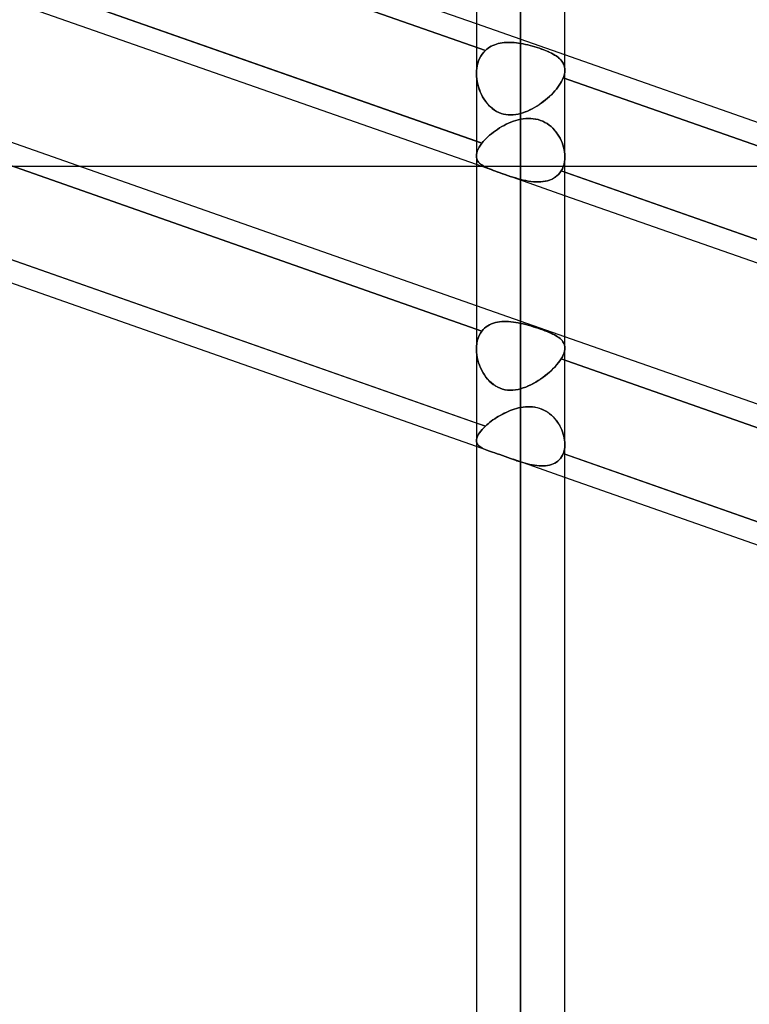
# Model space of a CAD drawing. Header units: millimetres. Extents: x -130 to 54, y -185 to 185.
# Tile 51 of 78: x -45 to -34, y 28 to 42. Entities that reach past the tile are written whole.
import ezdxf

# ---------------------------------------------------------------- set-up
doc = ezdxf.new("R2010")
doc.units = ezdxf.units.MM
doc.layers.add('MAIN-1', color=7, linetype='Continuous')
doc.layers.add('MAIN-2', color=7, linetype='Continuous')

msp = doc.modelspace()

# ---------------------------------------------------------------- linework, layer by layer
at = {"layer": 'MAIN-1'}
for p, q in [((-37.448, 96.649), (-37.448, 0)), ((-38.083, 96.074), (-38.083, 0)), ((-36.813, 0), (-36.813, 96.053)), ((-38.083, 42.047), (-49.613, 46.092)), ((-38.083, 40.364), (-49.613, 44.409)), ((-38.083, 40.029), (-49.613, 44.073)), ((-38.083, 38.006), (-49.613, 42.051)), ((-25.283, 37.557), (-36.813, 41.602)), ((-38.083, 36.323), (-49.613, 40.368)), ((-38.083, 35.987), (-49.613, 40.032)), ((-43.78, 40.005), (-38.083, 40.005)), ((-25.283, 35.874), (-36.813, 39.919)), ((-25.357, 35.565), (-36.813, 39.583)), ((-25.283, 33.516), (-36.813, 37.561)), ((-25.283, 31.833), (-36.813, 35.878)), ((-25.357, 31.523), (-36.813, 35.542))]:
    msp.add_line(p, q, dxfattribs=at)
at = {"layer": 'MAIN-2'}
for p, q in [((-37.448, 0), (-37.448, 96.649)), ((-37.448, 0), (-37.448, 95.763)), ((-37.448, 95.763), (-37.448, 0)), ((-37.448, 41.768), (-37.448, 55.499)), ((-37.448, 54.229), (-37.448, 40.762)), ((-49.639, 45.766), (-37.954, 41.666)), ((-37.954, 41.666), (-49.639, 45.766)), ((-49.667, 44.428), (-38.003, 40.336)), ((-36.813, 41.602), (-38.083, 42.047)), ((-49.667, 41.734), (-38.003, 37.642)), ((-38.003, 37.642), (-49.667, 41.734)), ((-37.978, 41.641), (-37.954, 41.666)), ((-37.954, 41.666), (-37.978, 41.641)), ((-37.935, 41.684), (-37.954, 41.666)), ((-37.954, 41.666), (-37.935, 41.684)), ((-37.914, 41.699), (-37.935, 41.684)), ((-37.935, 41.684), (-37.914, 41.699)), ((-37.892, 41.714), (-37.914, 41.699)), ((-37.914, 41.699), (-37.892, 41.714)), ((-37.869, 41.727), (-37.892, 41.714)), ((-37.892, 41.714), (-37.869, 41.727)), ((-37.845, 41.738), (-37.869, 41.727)), ((-37.869, 41.727), (-37.845, 41.738)), ((-37.82, 41.748), (-37.845, 41.738)), ((-37.845, 41.738), (-37.82, 41.748)), ((-37.795, 41.757), (-37.82, 41.748)), ((-37.82, 41.748), (-37.795, 41.757)), ((-37.768, 41.765), (-37.795, 41.757)), ((-37.795, 41.757), (-37.769, 41.764)), ((-37.769, 41.764), (-37.742, 41.771)), ((-37.742, 41.771), (-37.768, 41.765)), ((-37.714, 41.775), (-37.742, 41.771)), ((-37.742, 41.771), (-37.714, 41.775)), ((-37.686, 41.779), (-37.714, 41.775)), ((-37.714, 41.775), (-37.686, 41.779)), ((-37.657, 41.781), (-37.686, 41.779)), ((-37.686, 41.779), (-37.657, 41.781)), ((-37.628, 41.782), (-37.657, 41.781)), ((-37.657, 41.781), (-37.628, 41.782)), ((-37.599, 41.782), (-37.628, 41.782)), ((-37.628, 41.782), (-37.599, 41.782)), ((-37.569, 41.781), (-37.599, 41.782)), ((-37.599, 41.782), (-37.569, 41.781)), ((-37.539, 41.779), (-37.569, 41.781)), ((-37.569, 41.781), (-37.539, 41.779)), ((-37.509, 41.776), (-37.539, 41.779)), ((-37.539, 41.779), (-37.509, 41.776)), ((-37.478, 41.772), (-37.509, 41.776)), ((-37.509, 41.776), (-37.478, 41.772)), ((-37.448, 41.768), (-37.478, 41.772)), ((-37.478, 41.772), (-37.448, 41.768)), ((-37.413, 41.761), (-37.448, 41.768)), ((-37.448, 41.768), (-37.413, 41.761)), ((-37.379, 41.754), (-37.413, 41.761)), ((-37.413, 41.761), (-37.379, 41.754)), ((-37.344, 41.746), (-37.379, 41.754)), ((-37.379, 41.754), (-37.345, 41.747)), ((-37.345, 41.747), (-37.311, 41.738)), ((-37.31, 41.738), (-37.344, 41.746)), ((-37.311, 41.738), (-37.277, 41.729)), ((-37.276, 41.728), (-37.31, 41.738)), ((-37.277, 41.729), (-37.243, 41.719)), ((-37.242, 41.718), (-37.276, 41.728)), ((-37.243, 41.719), (-37.21, 41.708)), ((-37.209, 41.708), (-37.242, 41.718)), ((-37.21, 41.708), (-37.178, 41.698)), ((-37.177, 41.697), (-37.209, 41.708)), ((-37.178, 41.698), (-37.146, 41.687)), ((-37.145, 41.686), (-37.177, 41.697)), ((-37.146, 41.687), (-37.116, 41.675)), ((-37.115, 41.675), (-37.145, 41.686)), ((-37.116, 41.675), (-37.087, 41.664)), ((-37.086, 41.663), (-37.115, 41.675)), ((-37.087, 41.664), (-37.059, 41.652)), ((-37.058, 41.651), (-37.086, 41.663)), ((-38.063, 41.484), (-38.051, 41.519)), ((-38.051, 41.519), (-38.063, 41.484)), ((-38.051, 41.519), (-38.037, 41.553)), ((-38.037, 41.553), (-38.051, 41.519)), ((-38.037, 41.553), (-38.02, 41.584)), ((-38.02, 41.584), (-38.037, 41.553)), ((-38.02, 41.584), (-38, 41.614)), ((-38, 41.614), (-38.02, 41.584)), ((-38, 41.614), (-37.978, 41.641)), ((-37.978, 41.641), (-38, 41.614)), ((-37.059, 41.652), (-37.032, 41.64)), ((-37.031, 41.639), (-37.058, 41.651)), ((-37.032, 41.64), (-37.007, 41.627)), ((-37.006, 41.627), (-37.031, 41.639)), ((-37.007, 41.627), (-36.982, 41.614)), ((-36.982, 41.614), (-37.006, 41.627)), ((-36.959, 41.601), (-36.982, 41.614)), ((-36.982, 41.614), (-36.96, 41.601)), ((-36.96, 41.601), (-36.939, 41.588)), ((-36.938, 41.588), (-36.959, 41.601)), ((-36.939, 41.588), (-36.919, 41.574)), ((-36.919, 41.574), (-36.938, 41.588)), ((-36.901, 41.56), (-36.919, 41.574)), ((-36.919, 41.574), (-36.902, 41.56)), ((-36.902, 41.56), (-36.885, 41.546)), ((-36.885, 41.545), (-36.901, 41.56)), ((-36.885, 41.546), (-36.87, 41.531)), ((-36.87, 41.53), (-36.885, 41.545)), ((-36.87, 41.531), (-36.857, 41.515)), ((-36.857, 41.515), (-36.87, 41.53)), ((-36.845, 41.498), (-36.857, 41.515)), ((-36.857, 41.515), (-36.846, 41.499)), ((-38.082, 41.372), (-38.078, 41.41)), ((-38.078, 41.41), (-38.082, 41.372)), ((-38.082, 41.333), (-38.082, 41.372)), ((-38.082, 41.372), (-38.082, 41.333)), ((-38.078, 41.41), (-38.072, 41.448)), ((-38.072, 41.448), (-38.078, 41.41)), ((-38.072, 41.448), (-38.063, 41.484)), ((-38.063, 41.484), (-38.072, 41.448)), ((-36.846, 41.499), (-36.836, 41.482)), ((-36.836, 41.481), (-36.845, 41.498)), ((-36.836, 41.482), (-36.827, 41.464)), ((-36.827, 41.464), (-36.836, 41.481)), ((-36.821, 41.446), (-36.827, 41.464)), ((-36.827, 41.464), (-36.821, 41.446)), ((-36.816, 41.427), (-36.821, 41.446)), ((-36.821, 41.446), (-36.816, 41.427)), ((-36.814, 41.407), (-36.816, 41.427)), ((-36.816, 41.427), (-36.814, 41.407)), ((-36.813, 41.387), (-36.814, 41.407)), ((-36.814, 41.407), (-36.813, 41.387)), ((-36.813, 41.369), (-36.813, 41.387)), ((-36.813, 41.387), (-36.813, 41.369)), ((-38.081, 41.295), (-38.082, 41.333)), ((-38.082, 41.333), (-38.081, 41.295)), ((-38.077, 41.257), (-38.081, 41.295)), ((-38.081, 41.295), (-38.077, 41.257)), ((-38.071, 41.219), (-38.077, 41.257)), ((-38.077, 41.257), (-38.071, 41.219)), ((-36.86, 41.222), (-36.847, 41.248)), ((-36.847, 41.248), (-36.86, 41.222)), ((-36.847, 41.248), (-36.836, 41.274)), ((-36.836, 41.274), (-36.847, 41.248)), ((-36.836, 41.274), (-36.829, 41.294)), ((-36.829, 41.294), (-36.836, 41.274)), ((-36.836, 41.274), (-25.145, 37.173)), ((-25.145, 37.173), (-36.836, 41.274)), ((-36.829, 41.294), (-36.823, 41.314)), ((-36.823, 41.314), (-36.829, 41.294)), ((-36.823, 41.314), (-36.818, 41.333)), ((-36.818, 41.333), (-36.823, 41.314)), ((-36.818, 41.333), (-36.815, 41.351)), ((-36.815, 41.351), (-36.818, 41.333)), ((-36.815, 41.351), (-36.813, 41.369)), ((-36.813, 41.369), (-36.815, 41.351)), ((-38.063, 41.182), (-38.071, 41.219)), ((-38.071, 41.219), (-38.063, 41.181)), ((-38.053, 41.144), (-38.063, 41.182)), ((-38.063, 41.181), (-38.053, 41.144)), ((-38.041, 41.107), (-38.053, 41.144)), ((-38.053, 41.144), (-38.04, 41.107)), ((-38.026, 41.071), (-38.041, 41.107)), ((-38.04, 41.107), (-38.026, 41.071)), ((-36.957, 41.086), (-36.934, 41.113)), ((-36.934, 41.112), (-36.957, 41.085)), ((-36.934, 41.113), (-36.913, 41.14)), ((-36.913, 41.14), (-36.934, 41.112)), ((-36.913, 41.14), (-36.893, 41.167)), ((-36.894, 41.167), (-36.913, 41.14)), ((-36.876, 41.195), (-36.894, 41.167)), ((-36.893, 41.167), (-36.876, 41.195)), ((-36.876, 41.195), (-36.86, 41.222)), ((-36.86, 41.222), (-36.876, 41.195)), ((-38.011, 41.036), (-38.026, 41.071)), ((-38.026, 41.071), (-38.011, 41.037)), ((-38.011, 41.037), (-37.993, 41.003)), ((-37.993, 41.003), (-38.011, 41.036)), ((-37.974, 40.971), (-37.993, 41.003)), ((-37.993, 41.003), (-37.974, 40.971)), ((-37.953, 40.94), (-37.974, 40.971)), ((-37.974, 40.971), (-37.953, 40.941)), ((-37.092, 40.956), (-37.122, 40.932)), ((-37.12, 40.933), (-37.09, 40.957)), ((-37.062, 40.981), (-37.092, 40.956)), ((-37.09, 40.957), (-37.061, 40.981)), ((-37.034, 41.006), (-37.062, 40.981)), ((-37.061, 40.981), (-37.033, 41.007)), ((-37.007, 41.032), (-37.034, 41.006)), ((-37.033, 41.007), (-37.006, 41.033)), ((-36.981, 41.058), (-37.007, 41.032)), ((-37.006, 41.033), (-36.981, 41.059)), ((-36.981, 41.059), (-36.957, 41.086)), ((-36.957, 41.085), (-36.981, 41.058)), ((-37.953, 40.941), (-37.931, 40.911)), ((-37.93, 40.911), (-37.953, 40.94)), ((-37.931, 40.911), (-37.907, 40.884)), ((-37.906, 40.883), (-37.93, 40.911)), ((-37.907, 40.884), (-37.881, 40.858)), ((-37.88, 40.857), (-37.906, 40.883)), ((-37.881, 40.858), (-37.854, 40.834)), ((-37.853, 40.833), (-37.88, 40.857)), ((-37.854, 40.834), (-37.824, 40.812)), ((-37.824, 40.812), (-37.853, 40.833)), ((-37.793, 40.793), (-37.824, 40.812)), ((-37.824, 40.812), (-37.794, 40.793)), ((-37.315, 40.813), (-37.348, 40.798)), ((-37.347, 40.798), (-37.313, 40.813)), ((-37.282, 40.829), (-37.315, 40.813)), ((-37.313, 40.813), (-37.28, 40.83)), ((-37.249, 40.847), (-37.282, 40.829)), ((-37.28, 40.83), (-37.247, 40.848)), ((-37.216, 40.867), (-37.249, 40.847)), ((-37.247, 40.848), (-37.215, 40.868)), ((-37.184, 40.888), (-37.216, 40.867)), ((-37.215, 40.868), (-37.182, 40.889)), ((-37.152, 40.909), (-37.184, 40.888)), ((-37.182, 40.889), (-37.151, 40.91)), ((-37.122, 40.932), (-37.152, 40.909)), ((-37.151, 40.91), (-37.12, 40.933)), ((-37.794, 40.793), (-37.762, 40.777)), ((-37.761, 40.777), (-37.793, 40.793)), ((-37.762, 40.777), (-37.729, 40.764)), ((-37.728, 40.763), (-37.761, 40.777)), ((-37.729, 40.764), (-37.695, 40.754)), ((-37.694, 40.753), (-37.728, 40.763)), ((-37.695, 40.754), (-37.66, 40.746)), ((-37.66, 40.746), (-37.694, 40.753)), ((-37.624, 40.742), (-37.66, 40.746)), ((-37.66, 40.746), (-37.625, 40.742)), ((-37.625, 40.742), (-37.589, 40.741)), ((-37.589, 40.741), (-37.624, 40.742)), ((-37.553, 40.743), (-37.589, 40.741)), ((-37.589, 40.741), (-37.554, 40.743)), ((-37.554, 40.743), (-37.518, 40.747)), ((-37.518, 40.747), (-37.553, 40.743)), ((-37.483, 40.753), (-37.518, 40.747)), ((-37.518, 40.747), (-37.483, 40.753)), ((-37.518, 40.662), (-37.483, 40.671)), ((-37.483, 40.671), (-37.517, 40.662)), ((-37.448, 40.762), (-37.483, 40.753)), ((-37.483, 40.753), (-37.448, 40.762)), ((-37.448, 40.679), (-37.483, 40.671)), ((-37.483, 40.671), (-37.448, 40.679)), ((-37.448, 40.762), (-37.414, 40.772)), ((-37.414, 40.772), (-37.448, 40.762)), ((-37.448, 40.679), (-37.411, 40.686)), ((-37.411, 40.686), (-37.448, 40.679)), ((-37.448, 37.753), (-37.448, 40.679)), ((-37.448, 40.679), (-37.448, 37.753)), ((-37.414, 40.772), (-37.38, 40.784)), ((-37.381, 40.784), (-37.414, 40.772)), ((-37.411, 40.686), (-37.375, 40.69)), ((-37.375, 40.69), (-37.411, 40.686)), ((-37.348, 40.798), (-37.381, 40.784)), ((-37.38, 40.784), (-37.347, 40.798)), ((-37.375, 40.69), (-37.339, 40.692)), ((-37.338, 40.692), (-37.375, 40.69)), ((-37.339, 40.692), (-37.303, 40.691)), ((-37.302, 40.691), (-37.338, 40.692)), ((-37.303, 40.691), (-37.267, 40.688)), ((-37.266, 40.688), (-37.302, 40.691)), ((-37.267, 40.688), (-37.232, 40.683)), ((-37.231, 40.683), (-37.266, 40.688)), ((-37.232, 40.683), (-37.197, 40.675)), ((-37.196, 40.675), (-37.231, 40.683)), ((-37.197, 40.675), (-37.163, 40.664)), ((-37.162, 40.664), (-37.196, 40.675)), ((-37.78, 40.535), (-37.81, 40.515)), ((-37.81, 40.515), (-37.78, 40.535)), ((-37.75, 40.555), (-37.78, 40.535)), ((-37.78, 40.535), (-37.75, 40.555)), ((-37.718, 40.574), (-37.75, 40.555)), ((-37.75, 40.555), (-37.718, 40.574)), ((-37.686, 40.591), (-37.718, 40.574)), ((-37.718, 40.574), (-37.686, 40.591)), ((-37.653, 40.608), (-37.686, 40.591)), ((-37.686, 40.591), (-37.653, 40.608)), ((-37.62, 40.624), (-37.653, 40.608)), ((-37.653, 40.608), (-37.62, 40.623)), ((-37.586, 40.638), (-37.62, 40.624)), ((-37.62, 40.623), (-37.586, 40.638)), ((-37.552, 40.651), (-37.586, 40.638)), ((-37.586, 40.638), (-37.552, 40.65)), ((-37.517, 40.662), (-37.552, 40.651)), ((-37.552, 40.65), (-37.518, 40.662)), ((-37.163, 40.664), (-37.13, 40.651)), ((-37.129, 40.651), (-37.162, 40.664)), ((-37.13, 40.651), (-37.098, 40.635)), ((-37.098, 40.635), (-37.129, 40.651)), ((-37.098, 40.635), (-37.068, 40.617)), ((-37.067, 40.617), (-37.098, 40.635)), ((-37.068, 40.617), (-37.039, 40.597)), ((-37.038, 40.597), (-37.067, 40.617)), ((-37.039, 40.597), (-37.011, 40.575)), ((-37.01, 40.574), (-37.038, 40.597)), ((-37.011, 40.575), (-36.985, 40.55)), ((-36.984, 40.55), (-37.01, 40.574)), ((-36.985, 40.55), (-36.961, 40.524)), ((-36.96, 40.524), (-36.984, 40.55)), ((-36.961, 40.524), (-36.938, 40.497)), ((-37.942, 40.405), (-37.964, 40.382)), ((-37.964, 40.382), (-37.942, 40.405)), ((-37.918, 40.427), (-37.942, 40.405)), ((-37.942, 40.405), (-37.918, 40.427)), ((-37.893, 40.45), (-37.918, 40.427)), ((-37.918, 40.427), (-37.893, 40.45)), ((-37.866, 40.472), (-37.893, 40.45)), ((-37.893, 40.45), (-37.866, 40.472)), ((-37.839, 40.494), (-37.866, 40.472)), ((-37.866, 40.472), (-37.839, 40.494)), ((-37.81, 40.515), (-37.839, 40.494)), ((-37.839, 40.494), (-37.81, 40.515)), ((-36.938, 40.496), (-36.96, 40.524)), ((-36.938, 40.497), (-36.917, 40.468)), ((-36.917, 40.468), (-36.938, 40.496)), ((-36.917, 40.468), (-36.898, 40.439)), ((-36.898, 40.438), (-36.917, 40.468)), ((-36.898, 40.439), (-36.881, 40.408)), ((-36.881, 40.407), (-36.898, 40.438)), ((-36.881, 40.408), (-36.866, 40.376)), ((-36.865, 40.376), (-36.881, 40.407)), ((-49.639, 40.377), (-37.954, 36.278)), ((-38.003, 40.336), (-38.083, 40.364)), ((-38.058, 40.25), (-38.069, 40.224)), ((-38.069, 40.224), (-38.058, 40.25)), ((-38.043, 40.278), (-38.058, 40.25)), ((-38.058, 40.25), (-38.043, 40.278)), ((-38.024, 40.307), (-38.043, 40.278)), ((-38.043, 40.278), (-38.024, 40.307)), ((-38.003, 40.336), (-38.024, 40.307)), ((-38.024, 40.307), (-38.003, 40.336)), ((-37.984, 40.359), (-38.003, 40.336)), ((-38.003, 40.336), (-37.984, 40.359)), ((-37.964, 40.382), (-37.984, 40.359)), ((-37.984, 40.359), (-37.964, 40.382)), ((-36.866, 40.376), (-36.852, 40.344)), ((-36.852, 40.344), (-36.865, 40.376)), ((-36.852, 40.344), (-36.84, 40.311)), ((-36.84, 40.311), (-36.852, 40.344)), ((-36.84, 40.311), (-36.831, 40.278)), ((-36.831, 40.278), (-36.84, 40.311)), ((-36.831, 40.278), (-36.823, 40.245)), ((-36.823, 40.245), (-36.831, 40.278)), ((-36.823, 40.245), (-36.817, 40.212)), ((-36.817, 40.212), (-36.823, 40.245)), ((-38.081, 40.174), (-38.082, 40.151)), ((-38.082, 40.151), (-38.081, 40.174)), ((-38.082, 40.151), (-38.081, 40.132)), ((-38.081, 40.132), (-38.082, 40.151)), ((-38.077, 40.198), (-38.081, 40.174)), ((-38.081, 40.174), (-38.077, 40.198)), ((-38.081, 40.132), (-38.077, 40.114)), ((-38.077, 40.114), (-38.081, 40.132)), ((-38.069, 40.224), (-38.077, 40.198)), ((-38.077, 40.198), (-38.069, 40.224)), ((-38.077, 40.114), (-38.07, 40.097)), ((-38.07, 40.097), (-38.077, 40.114)), ((-36.814, 40.109), (-36.818, 40.071)), ((-36.818, 40.071), (-36.814, 40.109)), ((-36.817, 40.212), (-36.814, 40.179)), ((-36.814, 40.179), (-36.817, 40.212)), ((-36.814, 40.179), (-36.813, 40.147)), ((-36.813, 40.147), (-36.814, 40.179)), ((-36.813, 40.147), (-36.814, 40.109)), ((-36.814, 40.109), (-36.813, 40.147)), ((-49.535, 40.005), (-43.78, 40.005)), ((-36.813, 39.583), (-38.083, 40.029)), ((-38.083, 40.005), (-32.26, 40.005)), ((-38.07, 40.097), (-38.061, 40.081)), ((-38.061, 40.081), (-38.07, 40.097)), ((-38.061, 40.081), (-38.051, 40.066)), ((-38.05, 40.066), (-38.061, 40.081)), ((-38.051, 40.066), (-38.038, 40.052)), ((-38.037, 40.052), (-38.05, 40.066)), ((-38.038, 40.052), (-38.023, 40.039)), ((-38.022, 40.038), (-38.037, 40.052)), ((-38.023, 40.039), (-38.006, 40.026)), ((-38.006, 40.026), (-38.022, 40.038)), ((-38.006, 40.026), (-37.988, 40.014)), ((-37.987, 40.014), (-38.006, 40.026)), ((-37.988, 40.014), (-37.968, 40.002)), ((-37.967, 40.002), (-37.987, 40.014)), ((-37.968, 40.002), (-37.946, 39.991)), ((-37.945, 39.991), (-37.967, 40.002)), ((-37.946, 39.991), (-37.922, 39.98)), ((-37.921, 39.98), (-37.945, 39.991)), ((-37.922, 39.98), (-37.897, 39.969)), ((-37.896, 39.968), (-37.921, 39.98)), ((-37.897, 39.969), (-37.869, 39.958)), ((-37.868, 39.957), (-37.896, 39.968)), ((-36.849, 39.968), (-36.866, 39.938)), ((-36.866, 39.938), (-36.849, 39.968)), ((-36.836, 40.001), (-36.849, 39.968)), ((-36.849, 39.968), (-36.836, 40.001)), ((-36.825, 40.035), (-36.836, 40.001)), ((-36.836, 40.001), (-36.825, 40.035)), ((-36.818, 40.071), (-36.825, 40.035)), ((-36.825, 40.035), (-36.818, 40.071)), ((-37.869, 39.958), (-37.84, 39.946)), ((-37.839, 39.946), (-37.868, 39.957)), ((-37.84, 39.946), (-37.809, 39.935)), ((-37.808, 39.934), (-37.839, 39.946)), ((-37.809, 39.935), (-37.776, 39.923)), ((-37.775, 39.922), (-37.808, 39.934)), ((-37.776, 39.923), (-37.743, 39.911)), ((-37.742, 39.91), (-37.775, 39.922)), ((-37.743, 39.911), (-37.708, 39.899)), ((-37.707, 39.898), (-37.742, 39.91)), ((-37.708, 39.899), (-37.672, 39.886)), ((-37.67, 39.886), (-37.707, 39.898)), ((-37.672, 39.886), (-37.635, 39.874)), ((-37.634, 39.873), (-37.67, 39.886)), ((-37.635, 39.874), (-37.597, 39.861)), ((-37.596, 39.861), (-37.634, 39.873)), ((-37.597, 39.861), (-37.56, 39.85)), ((-37.559, 39.849), (-37.596, 39.861)), ((-37.56, 39.85), (-37.522, 39.838)), ((-37.522, 39.838), (-37.559, 39.849)), ((-37.522, 39.838), (-37.485, 39.827)), ((-37.485, 39.827), (-37.522, 39.838)), ((-37.485, 39.827), (-37.448, 39.817)), ((-37.448, 39.817), (-37.485, 39.827)), ((-37.031, 39.807), (-37.002, 39.819)), ((-36.976, 39.832), (-37.003, 39.818)), ((-37.002, 39.819), (-36.975, 39.833)), ((-36.95, 39.849), (-36.976, 39.832)), ((-36.975, 39.833), (-36.949, 39.849)), ((-36.926, 39.868), (-36.95, 39.849)), ((-36.949, 39.849), (-36.926, 39.868)), ((-36.904, 39.889), (-36.926, 39.868)), ((-36.926, 39.868), (-36.903, 39.889)), ((-36.884, 39.912), (-36.904, 39.889)), ((-36.903, 39.889), (-36.884, 39.912)), ((-36.866, 39.938), (-36.884, 39.912)), ((-36.884, 39.912), (-36.866, 39.938)), ((-36.813, 39.919), (-36.866, 39.938)), ((-36.866, 39.938), (-25.201, 35.846)), ((-37.448, 39.817), (-37.448, 36.815)), ((-37.448, 36.815), (-37.448, 39.817)), ((-37.411, 39.808), (-37.448, 39.817)), ((-37.448, 39.817), (-37.411, 39.808)), ((-37.375, 39.8), (-37.411, 39.808)), ((-37.411, 39.808), (-37.374, 39.8)), ((-37.338, 39.794), (-37.375, 39.8)), ((-37.374, 39.8), (-37.337, 39.793)), ((-37.302, 39.788), (-37.338, 39.794)), ((-37.337, 39.793), (-37.301, 39.788)), ((-37.266, 39.784), (-37.302, 39.788)), ((-37.301, 39.788), (-37.265, 39.784)), ((-37.23, 39.781), (-37.266, 39.784)), ((-37.265, 39.784), (-37.229, 39.781)), ((-37.195, 39.781), (-37.23, 39.781)), ((-37.229, 39.781), (-37.194, 39.781)), ((-37.161, 39.782), (-37.195, 39.781)), ((-37.194, 39.781), (-37.159, 39.782)), ((-37.127, 39.785), (-37.161, 39.782)), ((-37.159, 39.782), (-37.126, 39.785)), ((-37.094, 39.79), (-37.127, 39.785)), ((-37.126, 39.785), (-37.093, 39.79)), ((-37.063, 39.797), (-37.094, 39.79)), ((-37.093, 39.79), (-37.062, 39.797)), ((-37.032, 39.807), (-37.063, 39.797)), ((-37.062, 39.797), (-37.031, 39.807)), ((-37.003, 39.818), (-37.032, 39.807)), ((-36.813, 37.561), (-38.083, 38.006)), ((-37.964, 37.684), (-37.942, 37.702)), ((-37.942, 37.702), (-37.964, 37.684)), ((-37.942, 37.702), (-37.918, 37.718)), ((-37.918, 37.718), (-37.942, 37.702)), ((-37.918, 37.718), (-37.893, 37.732)), ((-37.893, 37.732), (-37.918, 37.718)), ((-37.893, 37.732), (-37.866, 37.745)), ((-37.866, 37.745), (-37.893, 37.732)), ((-37.866, 37.745), (-37.839, 37.755)), ((-37.839, 37.755), (-37.866, 37.745)), ((-37.839, 37.755), (-37.81, 37.763)), ((-37.81, 37.763), (-37.839, 37.755)), ((-37.81, 37.763), (-37.78, 37.77)), ((-37.78, 37.77), (-37.81, 37.763)), ((-37.78, 37.77), (-37.75, 37.775)), ((-37.75, 37.775), (-37.78, 37.77)), ((-37.75, 37.775), (-37.718, 37.778)), ((-37.718, 37.778), (-37.75, 37.775)), ((-37.718, 37.778), (-37.686, 37.78)), ((-37.686, 37.78), (-37.718, 37.778)), ((-37.686, 37.78), (-37.653, 37.78)), ((-37.653, 37.78), (-37.686, 37.78)), ((-37.653, 37.78), (-37.62, 37.779)), ((-37.62, 37.779), (-37.653, 37.78)), ((-37.62, 37.779), (-37.586, 37.776)), ((-37.586, 37.776), (-37.62, 37.779)), ((-37.586, 37.776), (-37.552, 37.772)), ((-37.552, 37.772), (-37.586, 37.776)), ((-37.552, 37.772), (-37.518, 37.767)), ((-37.517, 37.767), (-37.552, 37.772)), ((-37.518, 37.767), (-37.483, 37.761)), ((-37.483, 37.761), (-37.517, 37.767)), ((-37.483, 37.761), (-37.448, 37.753)), ((-37.448, 37.753), (-37.483, 37.761)), ((-37.411, 37.745), (-37.448, 37.753)), ((-37.448, 37.753), (-37.411, 37.745)), ((-37.375, 37.736), (-37.411, 37.745)), ((-37.411, 37.745), (-37.375, 37.736)), ((-37.338, 37.726), (-37.375, 37.736)), ((-37.375, 37.736), (-37.339, 37.726)), ((-37.339, 37.726), (-37.303, 37.716)), ((-37.302, 37.716), (-37.338, 37.726)), ((-37.303, 37.716), (-37.267, 37.705)), ((-37.266, 37.705), (-37.302, 37.716)), ((-37.267, 37.705), (-37.232, 37.694)), ((-37.231, 37.694), (-37.266, 37.705)), ((-38.058, 37.541), (-38.043, 37.577)), ((-38.043, 37.577), (-38.058, 37.541)), ((-38.043, 37.577), (-38.024, 37.611)), ((-38.024, 37.611), (-38.043, 37.577)), ((-38.024, 37.611), (-38.003, 37.642)), ((-38.003, 37.642), (-38.024, 37.611)), ((-38.003, 37.642), (-37.984, 37.664)), ((-37.984, 37.664), (-38.003, 37.642)), ((-37.984, 37.664), (-37.964, 37.684)), ((-37.964, 37.684), (-37.984, 37.664)), ((-37.232, 37.694), (-37.197, 37.682)), ((-37.196, 37.682), (-37.231, 37.694)), ((-37.197, 37.682), (-37.163, 37.671)), ((-37.162, 37.67), (-37.196, 37.682)), ((-37.163, 37.671), (-37.13, 37.659)), ((-37.129, 37.659), (-37.162, 37.67)), ((-37.13, 37.659), (-37.098, 37.647)), ((-37.098, 37.647), (-37.129, 37.659)), ((-37.067, 37.635), (-37.098, 37.647)), ((-37.098, 37.647), (-37.068, 37.635)), ((-37.068, 37.635), (-37.039, 37.623)), ((-37.038, 37.623), (-37.067, 37.635)), ((-37.039, 37.623), (-37.011, 37.611)), ((-37.01, 37.611), (-37.038, 37.623)), ((-37.011, 37.611), (-36.985, 37.599)), ((-36.984, 37.598), (-37.01, 37.611)), ((-36.985, 37.599), (-36.961, 37.586)), ((-36.96, 37.586), (-36.984, 37.598)), ((-36.961, 37.586), (-36.938, 37.574)), ((-36.938, 37.574), (-36.96, 37.586)), ((-36.917, 37.561), (-36.938, 37.574)), ((-36.938, 37.574), (-36.917, 37.561)), ((-36.898, 37.548), (-36.917, 37.561)), ((-36.917, 37.561), (-36.898, 37.548)), ((-38.082, 37.378), (-38.081, 37.421)), ((-38.081, 37.421), (-38.082, 37.378)), ((-38.081, 37.421), (-38.077, 37.462)), ((-38.077, 37.462), (-38.081, 37.421)), ((-38.077, 37.462), (-38.069, 37.503)), ((-38.069, 37.503), (-38.077, 37.462)), ((-38.069, 37.503), (-38.058, 37.541)), ((-38.058, 37.541), (-38.069, 37.503)), ((-36.881, 37.534), (-36.898, 37.548)), ((-36.898, 37.548), (-36.881, 37.534)), ((-36.865, 37.52), (-36.881, 37.534)), ((-36.881, 37.534), (-36.866, 37.52)), ((-36.866, 37.52), (-36.852, 37.505)), ((-36.852, 37.505), (-36.865, 37.52)), ((-36.84, 37.49), (-36.852, 37.505)), ((-36.852, 37.505), (-36.84, 37.49)), ((-36.831, 37.474), (-36.84, 37.49)), ((-36.84, 37.49), (-36.831, 37.474)), ((-36.823, 37.457), (-36.831, 37.474)), ((-36.831, 37.474), (-36.823, 37.457)), ((-36.817, 37.44), (-36.823, 37.457)), ((-36.823, 37.457), (-36.817, 37.44)), ((-36.814, 37.422), (-36.817, 37.44)), ((-36.817, 37.44), (-36.814, 37.422)), ((-36.813, 37.403), (-36.814, 37.422)), ((-36.814, 37.422), (-36.813, 37.403)), ((-38.081, 37.34), (-38.082, 37.378)), ((-38.082, 37.378), (-38.081, 37.34)), ((-38.077, 37.302), (-38.081, 37.34)), ((-38.081, 37.34), (-38.077, 37.302)), ((-38.07, 37.264), (-38.077, 37.302)), ((-38.077, 37.302), (-38.07, 37.264)), ((-36.849, 37.272), (-36.836, 37.301)), ((-36.836, 37.301), (-36.849, 37.272)), ((-36.836, 37.301), (-36.825, 37.328)), ((-36.825, 37.328), (-36.836, 37.301)), ((-36.825, 37.328), (-36.818, 37.354)), ((-36.818, 37.354), (-36.825, 37.328)), ((-36.818, 37.354), (-36.814, 37.379)), ((-36.814, 37.379), (-36.818, 37.354)), ((-36.814, 37.379), (-36.813, 37.403)), ((-36.813, 37.403), (-36.814, 37.379)), ((-38.061, 37.226), (-38.07, 37.264)), ((-38.07, 37.264), (-38.061, 37.226)), ((-38.05, 37.188), (-38.061, 37.226)), ((-38.061, 37.226), (-38.051, 37.188)), ((-38.051, 37.188), (-38.038, 37.151)), ((-38.037, 37.151), (-38.05, 37.188)), ((-38.038, 37.151), (-38.023, 37.115)), ((-38.022, 37.115), (-38.037, 37.151)), ((-36.926, 37.162), (-36.95, 37.135)), ((-36.949, 37.135), (-36.926, 37.163)), ((-36.926, 37.163), (-36.903, 37.19)), ((-36.904, 37.19), (-36.926, 37.162)), ((-36.884, 37.217), (-36.904, 37.19)), ((-36.903, 37.19), (-36.884, 37.217)), ((-36.884, 37.217), (-36.866, 37.244)), ((-36.866, 37.244), (-36.884, 37.217)), ((-36.866, 37.244), (-36.849, 37.272)), ((-36.849, 37.272), (-36.866, 37.244)), ((-36.866, 37.244), (-25.201, 33.152)), ((-25.201, 33.152), (-36.866, 37.244)), ((-38.023, 37.115), (-38.006, 37.08)), ((-38.006, 37.079), (-38.022, 37.115)), ((-38.006, 37.08), (-37.988, 37.047)), ((-37.987, 37.045), (-38.006, 37.079)), ((-37.988, 37.047), (-37.968, 37.014)), ((-37.967, 37.013), (-37.987, 37.045)), ((-37.968, 37.014), (-37.946, 36.983)), ((-37.945, 36.982), (-37.967, 37.013)), ((-37.094, 37.003), (-37.127, 36.978)), ((-37.126, 36.979), (-37.093, 37.004)), ((-37.063, 37.028), (-37.094, 37.003)), ((-37.093, 37.004), (-37.062, 37.029)), ((-37.032, 37.054), (-37.063, 37.028)), ((-37.062, 37.029), (-37.031, 37.055)), ((-37.003, 37.081), (-37.032, 37.054)), ((-37.031, 37.055), (-37.002, 37.081)), ((-36.976, 37.108), (-37.003, 37.081)), ((-37.002, 37.081), (-36.975, 37.108)), ((-36.95, 37.135), (-36.976, 37.108)), ((-36.975, 37.108), (-36.949, 37.135)), ((-37.946, 36.983), (-37.922, 36.954)), ((-37.921, 36.952), (-37.945, 36.982)), ((-37.922, 36.954), (-37.897, 36.926)), ((-37.896, 36.925), (-37.921, 36.952)), ((-37.897, 36.926), (-37.869, 36.9)), ((-37.868, 36.899), (-37.896, 36.925)), ((-37.869, 36.9), (-37.84, 36.876)), ((-37.839, 36.875), (-37.868, 36.899)), ((-37.84, 36.876), (-37.809, 36.855)), ((-37.808, 36.854), (-37.839, 36.875)), ((-37.809, 36.855), (-37.776, 36.836)), ((-37.775, 36.836), (-37.808, 36.854)), ((-37.338, 36.855), (-37.375, 36.84)), ((-37.374, 36.84), (-37.337, 36.855)), ((-37.302, 36.872), (-37.338, 36.855)), ((-37.337, 36.855), (-37.301, 36.872)), ((-37.266, 36.89), (-37.302, 36.872)), ((-37.301, 36.872), (-37.265, 36.891)), ((-37.23, 36.91), (-37.266, 36.89)), ((-37.265, 36.891), (-37.229, 36.911)), ((-37.195, 36.932), (-37.23, 36.91)), ((-37.229, 36.911), (-37.194, 36.933)), ((-37.161, 36.954), (-37.195, 36.932)), ((-37.194, 36.933), (-37.159, 36.955)), ((-37.127, 36.978), (-37.161, 36.954)), ((-37.159, 36.955), (-37.126, 36.979)), ((-37.776, 36.836), (-37.743, 36.821)), ((-37.742, 36.821), (-37.775, 36.836)), ((-37.743, 36.821), (-37.708, 36.809)), ((-37.707, 36.809), (-37.742, 36.821)), ((-37.708, 36.809), (-37.672, 36.801)), ((-37.67, 36.801), (-37.707, 36.809)), ((-37.672, 36.801), (-37.635, 36.796)), ((-37.634, 36.796), (-37.67, 36.801)), ((-37.635, 36.796), (-37.597, 36.794)), ((-37.596, 36.794), (-37.634, 36.796)), ((-37.597, 36.794), (-37.56, 36.795)), ((-37.559, 36.795), (-37.596, 36.794)), ((-37.56, 36.795), (-37.522, 36.799)), ((-37.522, 36.799), (-37.559, 36.795)), ((-37.485, 36.806), (-37.522, 36.799)), ((-37.522, 36.799), (-37.485, 36.806)), ((-37.448, 36.815), (-37.485, 36.806)), ((-37.485, 36.806), (-37.448, 36.815)), ((-37.448, 36.815), (-37.411, 36.827)), ((-37.411, 36.826), (-37.448, 36.815)), ((-37.411, 36.827), (-37.374, 36.84)), ((-37.375, 36.84), (-37.411, 36.826)), ((-37.769, 36.417), (-37.742, 36.433)), ((-37.742, 36.433), (-37.768, 36.417)), ((-37.714, 36.448), (-37.742, 36.433)), ((-37.742, 36.433), (-37.714, 36.448)), ((-37.686, 36.463), (-37.714, 36.448)), ((-37.714, 36.448), (-37.686, 36.462)), ((-37.657, 36.476), (-37.686, 36.463)), ((-37.686, 36.462), (-37.657, 36.476)), ((-37.628, 36.489), (-37.657, 36.476)), ((-37.657, 36.476), (-37.628, 36.489)), ((-37.599, 36.501), (-37.628, 36.489)), ((-37.628, 36.489), (-37.599, 36.501)), ((-37.569, 36.513), (-37.599, 36.501)), ((-37.599, 36.501), (-37.569, 36.512)), ((-37.539, 36.523), (-37.569, 36.513)), ((-37.569, 36.512), (-37.539, 36.523)), ((-37.509, 36.532), (-37.539, 36.523)), ((-37.539, 36.523), (-37.509, 36.532)), ((-37.478, 36.539), (-37.509, 36.532)), ((-37.509, 36.532), (-37.478, 36.539)), ((-37.448, 36.546), (-37.478, 36.539)), ((-37.478, 36.539), (-37.448, 36.546)), ((-37.448, 36.546), (-37.413, 36.552)), ((-37.413, 36.552), (-37.448, 36.546)), ((-37.448, 0), (-37.448, 36.546)), ((-37.448, 36.546), (-37.448, 0)), ((-37.413, 36.552), (-37.379, 36.555)), ((-37.379, 36.555), (-37.413, 36.552)), ((-37.379, 36.555), (-37.345, 36.557)), ((-37.344, 36.557), (-37.379, 36.555)), ((-37.345, 36.557), (-37.311, 36.557)), ((-37.31, 36.557), (-37.344, 36.557)), ((-37.311, 36.557), (-37.277, 36.555)), ((-37.276, 36.555), (-37.31, 36.557)), ((-37.277, 36.555), (-37.243, 36.55)), ((-37.242, 36.55), (-37.276, 36.555)), ((-37.243, 36.55), (-37.21, 36.544)), ((-37.209, 36.543), (-37.242, 36.55)), ((-37.21, 36.544), (-37.178, 36.535)), ((-37.177, 36.534), (-37.209, 36.543)), ((-37.178, 36.535), (-37.146, 36.523)), ((-37.145, 36.523), (-37.177, 36.534)), ((-37.146, 36.523), (-37.116, 36.51)), ((-37.115, 36.509), (-37.145, 36.523)), ((-37.116, 36.51), (-37.087, 36.494)), ((-37.086, 36.494), (-37.115, 36.509)), ((-37.087, 36.494), (-37.059, 36.477)), ((-37.058, 36.476), (-37.086, 36.494)), ((-37.059, 36.477), (-37.032, 36.457)), ((-37.031, 36.457), (-37.058, 36.476)), ((-37.032, 36.457), (-37.007, 36.436)), ((-37.006, 36.436), (-37.031, 36.457)), ((-37.007, 36.436), (-36.982, 36.413)), ((-36.982, 36.413), (-37.006, 36.436)), ((-37.954, 36.278), (-38.083, 36.323)), ((-37.935, 36.296), (-37.954, 36.278)), ((-37.954, 36.278), (-37.935, 36.296)), ((-37.914, 36.314), (-37.935, 36.296)), ((-37.935, 36.296), (-37.914, 36.314)), ((-37.892, 36.332), (-37.914, 36.314)), ((-37.914, 36.314), (-37.892, 36.332)), ((-37.869, 36.35), (-37.892, 36.332)), ((-37.892, 36.332), (-37.869, 36.35)), ((-37.845, 36.367), (-37.869, 36.35)), ((-37.869, 36.35), (-37.845, 36.367)), ((-37.82, 36.384), (-37.845, 36.367)), ((-37.845, 36.367), (-37.82, 36.384)), ((-37.795, 36.401), (-37.82, 36.384)), ((-37.82, 36.384), (-37.795, 36.401)), ((-37.768, 36.417), (-37.795, 36.401)), ((-37.795, 36.401), (-37.769, 36.417)), ((-36.982, 36.413), (-36.96, 36.389)), ((-36.959, 36.389), (-36.982, 36.413)), ((-36.96, 36.389), (-36.939, 36.364)), ((-36.938, 36.364), (-36.959, 36.389)), ((-36.939, 36.364), (-36.919, 36.338)), ((-36.919, 36.337), (-36.938, 36.364)), ((-36.919, 36.338), (-36.902, 36.311)), ((-36.901, 36.31), (-36.919, 36.337)), ((-36.902, 36.311), (-36.885, 36.283)), ((-36.885, 36.282), (-36.901, 36.31)), ((-38.051, 36.164), (-38.063, 36.143)), ((-38.063, 36.143), (-38.051, 36.164)), ((-38.037, 36.185), (-38.051, 36.164)), ((-38.051, 36.164), (-38.037, 36.185)), ((-38.02, 36.208), (-38.037, 36.185)), ((-38.037, 36.185), (-38.02, 36.208)), ((-38, 36.231), (-38.02, 36.208)), ((-38.02, 36.208), (-38, 36.231)), ((-37.978, 36.255), (-38, 36.231)), ((-38, 36.231), (-37.978, 36.255)), ((-37.954, 36.278), (-37.978, 36.255)), ((-37.978, 36.255), (-37.954, 36.278)), ((-36.885, 36.283), (-36.87, 36.255)), ((-36.87, 36.254), (-36.885, 36.282)), ((-36.87, 36.255), (-36.857, 36.225)), ((-36.857, 36.225), (-36.87, 36.254)), ((-36.857, 36.225), (-36.846, 36.196)), ((-36.845, 36.196), (-36.857, 36.225)), ((-36.846, 36.196), (-36.836, 36.166)), ((-36.836, 36.166), (-36.845, 36.196)), ((-36.836, 36.166), (-36.827, 36.137)), ((-36.827, 36.136), (-36.836, 36.166)), ((-38.078, 36.104), (-38.082, 36.086)), ((-38.082, 36.086), (-38.078, 36.104)), ((-38.082, 36.086), (-38.082, 36.07)), ((-38.082, 36.07), (-38.082, 36.086)), ((-38.082, 36.07), (-38.081, 36.053)), ((-38.081, 36.053), (-38.082, 36.07)), ((-38.081, 36.053), (-38.076, 36.038)), ((-38.076, 36.038), (-38.081, 36.053)), ((-38.072, 36.123), (-38.078, 36.104)), ((-38.078, 36.104), (-38.072, 36.123)), ((-38.076, 36.038), (-38.069, 36.024)), ((-38.069, 36.024), (-38.076, 36.038)), ((-38.063, 36.143), (-38.072, 36.123)), ((-38.072, 36.123), (-38.063, 36.143)), ((-38.069, 36.024), (-38.06, 36.01)), ((-38.06, 36.011), (-38.069, 36.024)), ((-38.048, 35.998), (-38.06, 36.011)), ((-38.06, 36.01), (-38.048, 35.998)), ((-36.827, 36.137), (-36.821, 36.107)), ((-36.821, 36.107), (-36.827, 36.136)), ((-36.821, 36.107), (-36.816, 36.077)), ((-36.816, 36.077), (-36.821, 36.107)), ((-36.816, 36.077), (-36.814, 36.048)), ((-36.814, 36.048), (-36.816, 36.077)), ((-36.814, 36.048), (-36.813, 36.019)), ((-36.813, 36.019), (-36.814, 36.048)), ((-36.813, 36.019), (-36.813, 35.996)), ((-36.813, 35.995), (-36.813, 36.019)), ((-37.879, 35.916), (-38.083, 35.987)), ((-38.048, 35.998), (-38.034, 35.986)), ((-38.034, 35.987), (-38.048, 35.998)), ((-38.018, 35.976), (-38.034, 35.987)), ((-38.034, 35.986), (-38.018, 35.976)), ((-38.018, 35.976), (-38, 35.965)), ((-38, 35.965), (-38.018, 35.976)), ((-38, 35.965), (-37.98, 35.955)), ((-37.98, 35.955), (-38, 35.965)), ((-37.98, 35.955), (-37.958, 35.946)), ((-37.958, 35.946), (-37.98, 35.955)), ((-37.958, 35.946), (-37.934, 35.936)), ((-37.934, 35.936), (-37.958, 35.946)), ((-37.934, 35.936), (-37.908, 35.926)), ((-37.908, 35.926), (-37.934, 35.936)), ((-37.908, 35.926), (-37.88, 35.916)), ((-37.88, 35.916), (-37.908, 35.926)), ((-37.88, 35.916), (-37.849, 35.906)), ((-37.849, 35.906), (-37.88, 35.916)), ((-37.849, 35.906), (-37.816, 35.894)), ((-37.816, 35.894), (-37.849, 35.906)), ((-37.816, 35.894), (-37.782, 35.883)), ((-37.782, 35.883), (-37.816, 35.894)), ((-37.782, 35.883), (-37.746, 35.87)), ((-37.746, 35.87), (-37.782, 35.883)), ((-37.746, 35.87), (-37.709, 35.857)), ((-37.708, 35.857), (-37.746, 35.87)), ((-36.836, 35.886), (-36.847, 35.861)), ((-36.847, 35.861), (-36.836, 35.886)), ((-36.836, 35.886), (-36.829, 35.907)), ((-36.829, 35.906), (-36.836, 35.886)), ((-36.813, 35.878), (-36.836, 35.886)), ((-36.836, 35.886), (-25.145, 31.785)), ((-36.823, 35.928), (-36.829, 35.906)), ((-36.829, 35.907), (-36.823, 35.928)), ((-36.818, 35.95), (-36.823, 35.928)), ((-36.823, 35.928), (-36.818, 35.95)), ((-36.815, 35.972), (-36.818, 35.95)), ((-36.818, 35.95), (-36.815, 35.972)), ((-36.813, 35.996), (-36.815, 35.972)), ((-36.815, 35.972), (-36.813, 35.995)), ((-37.709, 35.857), (-37.67, 35.843)), ((-37.67, 35.843), (-37.708, 35.857)), ((-37.67, 35.843), (-37.631, 35.829)), ((-37.631, 35.829), (-37.67, 35.843)), ((-37.631, 35.829), (-37.591, 35.815)), ((-37.591, 35.815), (-37.631, 35.829)), ((-37.591, 35.815), (-37.552, 35.801)), ((-37.551, 35.801), (-37.591, 35.815)), ((-36.813, 35.542), (-37.556, 35.803)), ((-37.552, 35.801), (-37.534, 35.795)), ((-37.534, 35.795), (-37.551, 35.801)), ((-37.534, 35.795), (-37.517, 35.789)), ((-37.517, 35.789), (-37.534, 35.795)), ((-37.517, 35.789), (-37.5, 35.783)), ((-37.499, 35.783), (-37.517, 35.789)), ((-37.5, 35.783), (-37.482, 35.778)), ((-37.482, 35.778), (-37.499, 35.783)), ((-37.482, 35.778), (-37.465, 35.772)), ((-37.465, 35.772), (-37.482, 35.778)), ((-37.465, 35.772), (-37.448, 35.766)), ((-37.448, 35.766), (-37.465, 35.772)), ((-37.448, 35.766), (-37.448, 0)), ((-37.448, 0), (-37.448, 35.766)), ((-37.414, 35.756), (-37.448, 35.766)), ((-37.448, 35.766), (-37.414, 35.756)), ((-37.381, 35.747), (-37.414, 35.756)), ((-37.414, 35.756), (-37.38, 35.746)), ((-37.348, 35.738), (-37.381, 35.747)), ((-37.38, 35.746), (-37.347, 35.738)), ((-37.315, 35.73), (-37.348, 35.738)), ((-37.347, 35.738), (-37.313, 35.73)), ((-37.282, 35.723), (-37.315, 35.73)), ((-37.313, 35.73), (-37.28, 35.723)), ((-37.007, 35.727), (-37.034, 35.72)), ((-37.033, 35.72), (-37.006, 35.728)), ((-36.981, 35.737), (-37.007, 35.727)), ((-37.006, 35.728), (-36.981, 35.737)), ((-36.957, 35.749), (-36.981, 35.737)), ((-36.981, 35.737), (-36.957, 35.749)), ((-36.934, 35.762), (-36.957, 35.749)), ((-36.957, 35.749), (-36.934, 35.762)), ((-36.913, 35.778), (-36.934, 35.762)), ((-36.934, 35.762), (-36.913, 35.778)), ((-36.894, 35.796), (-36.913, 35.778)), ((-36.913, 35.778), (-36.893, 35.796)), ((-36.876, 35.816), (-36.894, 35.796)), ((-36.893, 35.796), (-36.876, 35.816)), ((-36.86, 35.838), (-36.876, 35.816)), ((-36.876, 35.816), (-36.86, 35.838)), ((-36.847, 35.861), (-36.86, 35.838)), ((-36.86, 35.838), (-36.847, 35.861)), ((-37.249, 35.717), (-37.282, 35.723)), ((-37.28, 35.723), (-37.247, 35.717)), ((-37.216, 35.713), (-37.249, 35.717)), ((-37.247, 35.717), (-37.215, 35.713)), ((-37.184, 35.71), (-37.216, 35.713)), ((-37.215, 35.713), (-37.182, 35.71)), ((-37.152, 35.708), (-37.184, 35.71)), ((-37.182, 35.71), (-37.151, 35.708)), ((-37.122, 35.709), (-37.152, 35.708)), ((-37.151, 35.708), (-37.12, 35.709)), ((-37.092, 35.71), (-37.122, 35.709)), ((-37.12, 35.709), (-37.09, 35.711)), ((-37.062, 35.714), (-37.092, 35.71)), ((-37.09, 35.711), (-37.061, 35.714)), ((-37.034, 35.72), (-37.062, 35.714)), ((-37.061, 35.714), (-37.033, 35.72))]:
    msp.add_line(p, q, dxfattribs=at)

doc.saveas('drawing.dxf')
